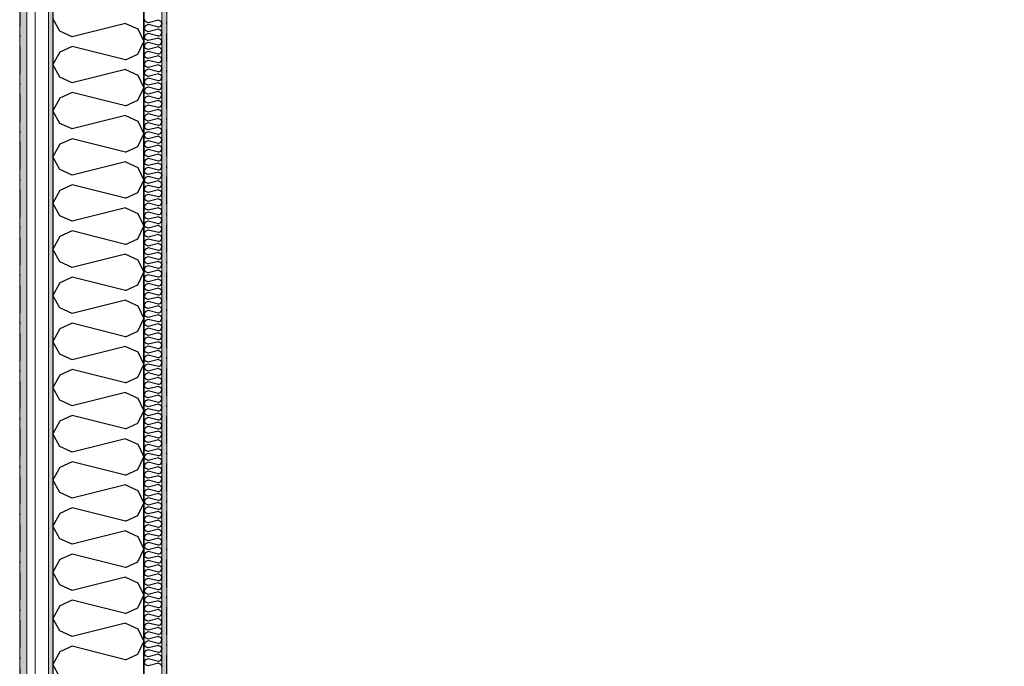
# Model space of a CAD drawing. Header units: millimetres. Extents: x -150 to 340869, y -1115 to 365939.
# Tile 23 of 193: x 277511 to 280190, y 353585 to 355343. Entities that reach past the tile are written whole.
import ezdxf
from ezdxf.enums import TextEntityAlignment as Align

# ---------------------------------------------------------------- set-up
doc = ezdxf.new("R2010")
doc.units = ezdxf.units.MM
doc.header["$LTSCALE"] = 0.5
doc.header["$MEASUREMENT"] = 0
for name, pattern in [('Akselinje', [1500, 1000, -200, 100, -200]), ('Over snittplan', [260, 150, -50, 10, -50]), ('PLINE', [0])]:
    doc.linetypes.add(name, pattern=pattern)
for name, color, linetype in [('232- Ikke-bærende yttervegger (Skravur)(Nye konstruksjoner)', 7, 'Continuous'), ('232- Ikke-bærende yttervegger(Nye konstruksjoner)', 7, 'Continuous'), ('255- Gulvoverflate(Nye konstruksjoner)', 7, 'Continuous'), ('82-- Modullinjer(Nye konstruksjoner)', 7, 'Continuous')]:
    doc.layers.add(name, color=color, linetype=linetype)
doc.layers.add('235- Utvendig kledning og overflate(Nye konstruksjoner)', color=7, linetype='Continuous', lineweight=0)
doc.layers.add('236- Innvendig kledning og overflate(Nye konstruksjoner)', color=7, linetype='Continuous', lineweight=0)
doc.styles.add('GENERATED_STYLE_4', font='arial.ttf')
pattern_1 = [(0, (0, 0), (0, 43.30127), [0, -25]), (0, (12.5, 21.65), (0, 43.30127), [0, -25])]

# ---------------------------------------------------------------- blocks, each defined once
blk = doc.blocks.new('*X11')
at = {"layer": '232- Ikke-bærende yttervegger (Skravur)(Nye konstruksjoner)', "linetype": 'PLINE'}
for p, q in [((277853.7, 355337.7), (277850, 355344.3)), ((277853.7, 355326.6), (277850, 355320)), ((277860.2, 355334.7), (277853.7, 355337.7)), ((277860.2, 355329.6), (277853.7, 355326.6)), ((277888.4, 355341.7), (277860.2, 355334.7)), ((277888.4, 355322.6), (277860.2, 355329.6)), ((277888.4, 355341.7), (277894.9, 355338.8)), ((277894.9, 355338.8), (277898, 355332.1)), ((277894.9, 355325.5), (277898, 355332.1)), ((277853.7, 355313.4), (277850, 355320)), ((277853.7, 355302.3), (277850, 355295.7)), ((277860.2, 355310.4), (277853.7, 355313.4)), ((277860.2, 355305.3), (277853.7, 355302.3)), ((277888.4, 355317.4), (277860.2, 355310.4)), ((277888.4, 355298.3), (277860.2, 355305.3)), ((277888.4, 355322.6), (277894.9, 355325.5)), ((277888.4, 355317.4), (277894.9, 355314.5)), ((277888.4, 355298.3), (277894.9, 355301.2)), ((277894.9, 355314.5), (277898, 355307.9)), ((277894.9, 355301.2), (277898, 355307.9)), ((277853.7, 355289.1), (277850, 355295.7)), ((277853.7, 355278.1), (277850, 355271.4)), ((277860.2, 355286.1), (277853.7, 355289.1)), ((277860.2, 355281), (277853.7, 355278.1)), ((277888.4, 355293.2), (277860.2, 355286.1)), ((277888.4, 355274), (277860.2, 355281)), ((277888.4, 355293.2), (277894.9, 355290.2)), ((277888.4, 355274), (277894.9, 355276.9)), ((277894.9, 355290.2), (277898, 355283.6)), ((277894.9, 355276.9), (277898, 355283.6)), ((277853.7, 355264.8), (277850, 355271.4)), ((277853.7, 355253.8), (277850, 355247.2)), ((277853.7, 355240.5), (277850, 355247.2)), ((277860.2, 355261.8), (277853.7, 355264.8)), ((277860.2, 355256.7), (277853.7, 355253.8)), ((277888.4, 355268.9), (277860.2, 355261.8)), ((277888.4, 355249.7), (277860.2, 355256.7)), ((277888.4, 355268.9), (277894.9, 355265.9)), ((277888.4, 355249.7), (277894.9, 355252.7)), ((277894.9, 355265.9), (277898, 355259.3)), ((277894.9, 355252.7), (277898, 355259.3)), ((277853.7, 355229.5), (277850, 355222.9)), ((277853.7, 355216.2), (277850, 355222.9)), ((277860.2, 355237.6), (277853.7, 355240.5)), ((277860.2, 355232.5), (277853.7, 355229.5)), ((277888.4, 355244.6), (277860.2, 355237.6)), ((277888.4, 355225.4), (277860.2, 355232.5)), ((277888.4, 355220.3), (277860.2, 355213.3)), ((277888.4, 355244.6), (277894.9, 355241.6)), ((277888.4, 355225.4), (277894.9, 355228.4)), ((277888.4, 355220.3), (277894.9, 355217.4)), ((277894.9, 355241.6), (277898, 355235)), ((277894.9, 355228.4), (277898, 355235)), ((277853.7, 355205.2), (277850, 355198.6)), ((277853.7, 355192), (277850, 355198.6)), ((277860.2, 355213.3), (277853.7, 355216.2)), ((277860.2, 355208.2), (277853.7, 355205.2)), ((277888.4, 355201.1), (277860.2, 355208.2)), ((277888.4, 355196), (277860.2, 355189)), ((277888.4, 355201.1), (277894.9, 355204.1)), ((277888.4, 355196), (277894.9, 355193.1)), ((277894.9, 355217.4), (277898, 355210.7)), ((277894.9, 355204.1), (277898, 355210.7)), ((277894.9, 355193.1), (277898, 355186.5)), ((277853.7, 355180.9), (277850, 355174.3)), ((277853.7, 355167.7), (277850, 355174.3)), ((277860.2, 355189), (277853.7, 355192)), ((277860.2, 355183.9), (277853.7, 355180.9)), ((277860.2, 355164.7), (277853.7, 355167.7)), ((277888.4, 355176.9), (277860.2, 355183.9)), ((277888.4, 355171.8), (277860.2, 355164.7)), ((277888.4, 355176.9), (277894.9, 355179.8)), ((277888.4, 355171.8), (277894.9, 355168.8)), ((277894.9, 355179.8), (277898, 355186.5)), ((277894.9, 355168.8), (277898, 355162.2)), ((277853.7, 355156.7), (277850, 355150)), ((277853.7, 355143.4), (277850, 355150)), ((277860.2, 355159.6), (277853.7, 355156.7)), ((277860.2, 355140.4), (277853.7, 355143.4)), ((277888.4, 355152.6), (277860.2, 355159.6)), ((277888.4, 355147.5), (277860.2, 355140.4)), ((277888.4, 355152.6), (277894.9, 355155.5)), ((277888.4, 355147.5), (277894.9, 355144.5)), ((277894.9, 355155.5), (277898, 355162.2)), ((277894.9, 355144.5), (277898, 355137.9)), ((277853.7, 355132.4), (277850, 355125.8)), ((277853.7, 355119.1), (277850, 355125.8)), ((277860.2, 355135.3), (277853.7, 355132.4)), ((277860.2, 355116.2), (277853.7, 355119.1)), ((277888.4, 355128.3), (277860.2, 355135.3)), ((277888.4, 355123.2), (277860.2, 355116.2)), ((277888.4, 355128.3), (277894.9, 355131.3)), ((277888.4, 355123.2), (277894.9, 355120.2)), ((277894.9, 355131.3), (277898, 355137.9)), ((277894.9, 355120.2), (277898, 355113.6)), ((277894.9, 355107), (277898, 355113.6)), ((277853.7, 355108.1), (277850, 355101.5)), ((277853.7, 355094.8), (277850, 355101.5)), ((277860.2, 355111.1), (277853.7, 355108.1)), ((277860.2, 355091.9), (277853.7, 355094.8)), ((277860.2, 355086.8), (277853.7, 355083.8)), ((277888.4, 355104), (277860.2, 355111.1)), ((277888.4, 355098.9), (277860.2, 355091.9)), ((277888.4, 355079.7), (277860.2, 355086.8)), ((277888.4, 355104), (277894.9, 355107)), ((277888.4, 355098.9), (277894.9, 355096)), ((277894.9, 355096), (277898, 355089.3)), ((277894.9, 355082.7), (277898, 355089.3)), ((277853.7, 355083.8), (277850, 355077.2)), ((277853.7, 355070.6), (277850, 355077.2)), ((277853.7, 355059.5), (277850, 355052.9)), ((277860.2, 355067.6), (277853.7, 355070.6)), ((277860.2, 355062.5), (277853.7, 355059.5)), ((277888.4, 355074.6), (277860.2, 355067.6)), ((277888.4, 355055.5), (277860.2, 355062.5)), ((277888.4, 355079.7), (277894.9, 355082.7)), ((277888.4, 355074.6), (277894.9, 355071.7)), ((277894.9, 355071.7), (277898, 355065)), ((277894.9, 355058.4), (277898, 355065)), ((277853.7, 355046.3), (277850, 355052.9)), ((277853.7, 355035.3), (277850, 355028.6)), ((277860.2, 355043.3), (277853.7, 355046.3)), ((277860.2, 355038.2), (277853.7, 355035.3)), ((277888.4, 355050.4), (277860.2, 355043.3)), ((277888.4, 355031.2), (277860.2, 355038.2)), ((277888.4, 355055.5), (277894.9, 355058.4)), ((277888.4, 355050.4), (277894.9, 355047.4)), ((277888.4, 355031.2), (277894.9, 355034.1)), ((277894.9, 355047.4), (277898, 355040.8)), ((277894.9, 355034.1), (277898, 355040.8)), ((277853.7, 355022), (277850, 355028.6)), ((277853.7, 355011), (277850, 355004.3)), ((277860.2, 355019), (277853.7, 355022)), ((277860.2, 355013.9), (277853.7, 355011)), ((277888.4, 355026.1), (277860.2, 355019)), ((277888.4, 355006.9), (277860.2, 355013.9)), ((277888.4, 355026.1), (277894.9, 355023.1)), ((277888.4, 355006.9), (277894.9, 355009.9)), ((277894.9, 355023.1), (277898, 355016.5)), ((277894.9, 355009.9), (277898, 355016.5)), ((277853.7, 354997.7), (277850, 355004.3)), ((277853.7, 354986.7), (277850, 354980.1)), ((277853.7, 354973.4), (277850, 354980.1)), ((277860.2, 354994.8), (277853.7, 354997.7)), ((277860.2, 354989.7), (277853.7, 354986.7)), ((277888.4, 355001.8), (277860.2, 354994.8)), ((277888.4, 354982.6), (277860.2, 354989.7)), ((277888.4, 355001.8), (277894.9, 354998.8)), ((277888.4, 354982.6), (277894.9, 354985.6)), ((277894.9, 354998.8), (277898, 354992.2)), ((277894.9, 354985.6), (277898, 354992.2)), ((277853.7, 354962.4), (277850, 354955.8)), ((277853.7, 354949.2), (277850, 354955.8)), ((277860.2, 354970.5), (277853.7, 354973.4)), ((277860.2, 354965.4), (277853.7, 354962.4)), ((277888.4, 354977.5), (277860.2, 354970.5)), ((277888.4, 354958.3), (277860.2, 354965.4)), ((277888.4, 354953.2), (277860.2, 354946.2)), ((277888.4, 354977.5), (277894.9, 354974.6)), ((277888.4, 354958.3), (277894.9, 354961.3)), ((277888.4, 354953.2), (277894.9, 354950.3)), ((277894.9, 354974.6), (277898, 354967.9)), ((277894.9, 354961.3), (277898, 354967.9)), ((277853.7, 354938.1), (277850, 354931.5)), ((277853.7, 354924.9), (277850, 354931.5)), ((277860.2, 354946.2), (277853.7, 354949.2)), ((277860.2, 354941.1), (277853.7, 354938.1)), ((277860.2, 354921.9), (277853.7, 354924.9)), ((277888.4, 354934.1), (277860.2, 354941.1)), ((277888.4, 354928.9), (277860.2, 354921.9)), ((277888.4, 354934.1), (277894.9, 354937)), ((277888.4, 354928.9), (277894.9, 354926)), ((277894.9, 354950.3), (277898, 354943.6)), ((277894.9, 354937), (277898, 354943.6)), ((277894.9, 354926), (277898, 354919.4)), ((277853.7, 354913.8), (277850, 354907.2)), ((277853.7, 354900.6), (277850, 354907.2)), ((277860.2, 354916.8), (277853.7, 354913.8)), ((277860.2, 354897.6), (277853.7, 354900.6)), ((277888.4, 354909.8), (277860.2, 354916.8)), ((277888.4, 354904.7), (277860.2, 354897.6)), ((277888.4, 354909.8), (277894.9, 354912.7)), ((277888.4, 354904.7), (277894.9, 354901.7)), ((277894.9, 354912.7), (277898, 354919.4)), ((277894.9, 354901.7), (277898, 354895.1)), ((277853.7, 354889.6), (277850, 354882.9)), ((277853.7, 354876.3), (277850, 354882.9)), ((277860.2, 354892.5), (277853.7, 354889.6)), ((277860.2, 354873.3), (277853.7, 354876.3)), ((277888.4, 354885.5), (277860.2, 354892.5)), ((277888.4, 354880.4), (277860.2, 354873.3)), ((277888.4, 354885.5), (277894.9, 354888.4)), ((277888.4, 354880.4), (277894.9, 354877.4)), ((277894.9, 354888.4), (277898, 354895.1)), ((277894.9, 354877.4), (277898, 354870.8)), ((277853.7, 354865.3), (277850, 354858.7)), ((277853.7, 354852), (277850, 354858.7)), ((277860.2, 354868.2), (277853.7, 354865.3)), ((277860.2, 354849.1), (277853.7, 354852)), ((277888.4, 354861.2), (277860.2, 354868.2)), ((277888.4, 354856.1), (277860.2, 354849.1)), ((277888.4, 354861.2), (277894.9, 354864.2)), ((277888.4, 354856.1), (277894.9, 354853.1)), ((277894.9, 354864.2), (277898, 354870.8)), ((277894.9, 354853.1), (277898, 354846.5)), ((277894.9, 354839.9), (277898, 354846.5)), ((277853.7, 354841), (277850, 354834.4)), ((277853.7, 354827.7), (277850, 354834.4)), ((277860.2, 354844), (277853.7, 354841)), ((277860.2, 354824.8), (277853.7, 354827.7)), ((277860.2, 354819.7), (277853.7, 354816.7)), ((277888.4, 354836.9), (277860.2, 354844)), ((277888.4, 354831.8), (277860.2, 354824.8)), ((277888.4, 354812.6), (277860.2, 354819.7)), ((277888.4, 354836.9), (277894.9, 354839.9)), ((277888.4, 354831.8), (277894.9, 354828.9)), ((277894.9, 354828.9), (277898, 354822.2)), ((277894.9, 354815.6), (277898, 354822.2)), ((277853.7, 354816.7), (277850, 354810.1)), ((277853.7, 354803.5), (277850, 354810.1)), ((277853.7, 354792.4), (277850, 354785.8)), ((277860.2, 354800.5), (277853.7, 354803.5)), ((277860.2, 354795.4), (277853.7, 354792.4)), ((277888.4, 354807.5), (277860.2, 354800.5)), ((277888.4, 354788.4), (277860.2, 354795.4)), ((277888.4, 354812.6), (277894.9, 354815.6)), ((277888.4, 354807.5), (277894.9, 354804.6)), ((277888.4, 354788.4), (277894.9, 354791.3)), ((277894.9, 354804.6), (277898, 354798)), ((277894.9, 354791.3), (277898, 354798)), ((277853.7, 354779.2), (277850, 354785.8)), ((277853.7, 354768.2), (277850, 354761.5)), ((277860.2, 354776.2), (277853.7, 354779.2)), ((277860.2, 354771.1), (277853.7, 354768.2)), ((277888.4, 354783.3), (277860.2, 354776.2)), ((277888.4, 354764.1), (277860.2, 354771.1)), ((277888.4, 354783.3), (277894.9, 354780.3)), ((277888.4, 354764.1), (277894.9, 354767)), ((277894.9, 354780.3), (277898, 354773.7)), ((277894.9, 354767), (277898, 354773.7)), ((277853.7, 354754.9), (277850, 354761.5)), ((277853.7, 354743.9), (277850, 354737.2)), ((277853.7, 354730.6), (277850, 354737.2)), ((277860.2, 354751.9), (277853.7, 354754.9)), ((277860.2, 354746.8), (277853.7, 354743.9)), ((277888.4, 354759), (277860.2, 354751.9)), ((277888.4, 354739.8), (277860.2, 354746.8)), ((277888.4, 354759), (277894.9, 354756)), ((277888.4, 354739.8), (277894.9, 354742.8)), ((277894.9, 354756), (277898, 354749.4)), ((277894.9, 354742.8), (277898, 354749.4)), ((277853.7, 354719.6), (277850, 354713)), ((277853.7, 354706.3), (277850, 354713)), ((277860.2, 354727.7), (277853.7, 354730.6)), ((277860.2, 354722.6), (277853.7, 354719.6)), ((277888.4, 354734.7), (277860.2, 354727.7)), ((277888.4, 354715.5), (277860.2, 354722.6)), ((277888.4, 354710.4), (277860.2, 354703.4)), ((277888.4, 354734.7), (277894.9, 354731.7)), ((277888.4, 354715.5), (277894.9, 354718.5)), ((277888.4, 354710.4), (277894.9, 354707.5)), ((277894.9, 354731.7), (277898, 354725.1)), ((277894.9, 354718.5), (277898, 354725.1)), ((277853.7, 354695.3), (277850, 354688.7)), ((277853.7, 354682.1), (277850, 354688.7)), ((277860.2, 354703.4), (277853.7, 354706.3)), ((277860.2, 354698.3), (277853.7, 354695.3)), ((277888.4, 354691.2), (277860.2, 354698.3)), ((277888.4, 354686.1), (277860.2, 354679.1)), ((277888.4, 354691.2), (277894.9, 354694.2)), ((277888.4, 354686.1), (277894.9, 354683.2)), ((277894.9, 354707.5), (277898, 354700.8)), ((277894.9, 354694.2), (277898, 354700.8)), ((277853.7, 354671), (277850, 354664.4)), ((277853.7, 354657.8), (277850, 354664.4)), ((277860.2, 354679.1), (277853.7, 354682.1)), ((277860.2, 354674), (277853.7, 354671)), ((277860.2, 354654.8), (277853.7, 354657.8)), ((277888.4, 354667), (277860.2, 354674)), ((277888.4, 354661.9), (277860.2, 354654.8)), ((277888.4, 354667), (277894.9, 354669.9)), ((277888.4, 354661.9), (277894.9, 354658.9)), ((277894.9, 354683.2), (277898, 354676.5)), ((277894.9, 354669.9), (277898, 354676.5)), ((277894.9, 354658.9), (277898, 354652.3)), ((277853.7, 354646.8), (277850, 354640.1)), ((277853.7, 354633.5), (277850, 354640.1)), ((277860.2, 354649.7), (277853.7, 354646.8)), ((277860.2, 354630.5), (277853.7, 354633.5)), ((277888.4, 354642.7), (277860.2, 354649.7)), ((277888.4, 354637.6), (277860.2, 354630.5)), ((277888.4, 354642.7), (277894.9, 354645.6)), ((277888.4, 354637.6), (277894.9, 354634.6)), ((277894.9, 354645.6), (277898, 354652.3)), ((277894.9, 354634.6), (277898, 354628)), ((277853.7, 354622.5), (277850, 354615.8)), ((277853.7, 354609.2), (277850, 354615.8)), ((277860.2, 354625.4), (277853.7, 354622.5)), ((277860.2, 354606.3), (277853.7, 354609.2)), ((277888.4, 354618.4), (277860.2, 354625.4)), ((277888.4, 354613.3), (277860.2, 354606.3)), ((277888.4, 354618.4), (277894.9, 354621.4)), ((277888.4, 354613.3), (277894.9, 354610.3)), ((277894.9, 354621.4), (277898, 354628)), ((277894.9, 354610.3), (277898, 354603.7)), ((277894.9, 354597.1), (277898, 354603.7)), ((277853.7, 354598.2), (277850, 354591.6)), ((277853.7, 354584.9), (277850, 354591.6)), ((277860.2, 354601.2), (277853.7, 354598.2)), ((277860.2, 354582), (277853.7, 354584.9)), ((277860.2, 354576.9), (277853.7, 354573.9)), ((277888.4, 354594.1), (277860.2, 354601.2)), ((277888.4, 354589), (277860.2, 354582)), ((277888.4, 354569.8), (277860.2, 354576.9)), ((277888.4, 354594.1), (277894.9, 354597.1)), ((277888.4, 354589), (277894.9, 354586.1)), ((277894.9, 354586.1), (277898, 354579.4)), ((277894.9, 354572.8), (277898, 354579.4)), ((277853.7, 354573.9), (277850, 354567.3)), ((277853.7, 354560.6), (277850, 354567.3)), ((277853.7, 354549.6), (277850, 354543)), ((277860.2, 354557.7), (277853.7, 354560.6)), ((277860.2, 354552.6), (277853.7, 354549.6)), ((277888.4, 354564.7), (277860.2, 354557.7)), ((277888.4, 354545.6), (277860.2, 354552.6)), ((277888.4, 354569.8), (277894.9, 354572.8)), ((277888.4, 354564.7), (277894.9, 354561.8)), ((277894.9, 354561.8), (277898, 354555.1)), ((277894.9, 354548.5), (277898, 354555.1)), ((277853.7, 354536.4), (277850, 354543)), ((277853.7, 354525.3), (277850, 354518.7)), ((277860.2, 354533.4), (277853.7, 354536.4)), ((277860.2, 354528.3), (277853.7, 354525.3)), ((277888.4, 354540.4), (277860.2, 354533.4)), ((277888.4, 354521.3), (277860.2, 354528.3)), ((277888.4, 354545.6), (277894.9, 354548.5)), ((277888.4, 354540.4), (277894.9, 354537.5)), ((277888.4, 354521.3), (277894.9, 354524.2)), ((277894.9, 354537.5), (277898, 354530.9)), ((277894.9, 354524.2), (277898, 354530.9)), ((277853.7, 354512.1), (277850, 354518.7)), ((277853.7, 354501.1), (277850, 354494.4)), ((277860.2, 354509.1), (277853.7, 354512.1)), ((277860.2, 354504), (277853.7, 354501.1)), ((277888.4, 354516.2), (277860.2, 354509.1)), ((277888.4, 354497), (277860.2, 354504)), ((277888.4, 354516.2), (277894.9, 354513.2)), ((277888.4, 354497), (277894.9, 354499.9)), ((277894.9, 354513.2), (277898, 354506.6)), ((277894.9, 354499.9), (277898, 354506.6)), ((277853.7, 354487.8), (277850, 354494.4)), ((277853.7, 354476.8), (277850, 354470.2)), ((277853.7, 354463.5), (277850, 354470.2)), ((277860.2, 354484.8), (277853.7, 354487.8)), ((277860.2, 354479.7), (277853.7, 354476.8)), ((277888.4, 354491.9), (277860.2, 354484.8)), ((277888.4, 354472.7), (277860.2, 354479.7)), ((277888.4, 354491.9), (277894.9, 354488.9)), ((277888.4, 354472.7), (277894.9, 354475.7)), ((277894.9, 354488.9), (277898, 354482.3)), ((277894.9, 354475.7), (277898, 354482.3)), ((277853.7, 354452.5), (277850, 354445.9)), ((277853.7, 354439.2), (277850, 354445.9)), ((277860.2, 354460.6), (277853.7, 354463.5)), ((277860.2, 354455.5), (277853.7, 354452.5)), ((277888.4, 354467.6), (277860.2, 354460.6)), ((277888.4, 354448.4), (277860.2, 354455.5)), ((277888.4, 354443.3), (277860.2, 354436.3)), ((277888.4, 354467.6), (277894.9, 354464.6)), ((277888.4, 354448.4), (277894.9, 354451.4)), ((277888.4, 354443.3), (277894.9, 354440.4)), ((277894.9, 354464.6), (277898, 354458)), ((277894.9, 354451.4), (277898, 354458)), ((277853.7, 354428.2), (277850, 354421.6)), ((277853.7, 354415), (277850, 354421.6)), ((277860.2, 354436.3), (277853.7, 354439.2)), ((277860.2, 354431.2), (277853.7, 354428.2)), ((277888.4, 354424.1), (277860.2, 354431.2)), ((277888.4, 354419), (277860.2, 354412)), ((277888.4, 354424.1), (277894.9, 354427.1)), ((277888.4, 354419), (277894.9, 354416.1)), ((277894.9, 354440.4), (277898, 354433.7)), ((277894.9, 354427.1), (277898, 354433.7)), ((277894.9, 354416.1), (277898, 354409.5)), ((277853.7, 354403.9), (277850, 354397.3)), ((277853.7, 354390.7), (277850, 354397.3)), ((277860.2, 354412), (277853.7, 354415)), ((277860.2, 354406.9), (277853.7, 354403.9)), ((277860.2, 354387.7), (277853.7, 354390.7)), ((277888.4, 354399.9), (277860.2, 354406.9)), ((277888.4, 354394.8), (277860.2, 354387.7)), ((277888.4, 354399.9), (277894.9, 354402.8)), ((277888.4, 354394.8), (277894.9, 354391.8)), ((277894.9, 354402.8), (277898, 354409.5)), ((277894.9, 354391.8), (277898, 354385.2)), ((277853.7, 354379.7), (277850, 354373)), ((277853.7, 354366.4), (277850, 354373)), ((277860.2, 354382.6), (277853.7, 354379.7)), ((277860.2, 354363.4), (277853.7, 354366.4)), ((277888.4, 354375.6), (277860.2, 354382.6)), ((277888.4, 354370.5), (277860.2, 354363.4)), ((277888.4, 354375.6), (277894.9, 354378.5)), ((277888.4, 354370.5), (277894.9, 354367.5)), ((277894.9, 354378.5), (277898, 354385.2)), ((277894.9, 354367.5), (277898, 354360.9)), ((277853.7, 354355.4), (277850, 354348.7)), ((277853.7, 354342.1), (277850, 354348.7)), ((277860.2, 354358.3), (277853.7, 354355.4)), ((277860.2, 354339.2), (277853.7, 354342.1)), ((277888.4, 354351.3), (277860.2, 354358.3)), ((277888.4, 354346.2), (277860.2, 354339.2)), ((277888.4, 354351.3), (277894.9, 354354.3)), ((277888.4, 354346.2), (277894.9, 354343.2)), ((277894.9, 354354.3), (277898, 354360.9)), ((277894.9, 354343.2), (277898, 354336.6)), ((277894.9, 354330), (277898, 354336.6)), ((277853.7, 354331.1), (277850, 354324.5)), ((277853.7, 354317.8), (277850, 354324.5)), ((277860.2, 354334.1), (277853.7, 354331.1)), ((277860.2, 354314.9), (277853.7, 354317.8)), ((277860.2, 354309.8), (277853.7, 354306.8)), ((277888.4, 354327), (277860.2, 354334.1)), ((277888.4, 354321.9), (277860.2, 354314.9)), ((277888.4, 354302.7), (277860.2, 354309.8)), ((277888.4, 354327), (277894.9, 354330)), ((277888.4, 354321.9), (277894.9, 354319)), ((277894.9, 354319), (277898, 354312.3)), ((277894.9, 354305.7), (277898, 354312.3)), ((277853.7, 354306.8), (277850, 354300.2)), ((277853.7, 354293.6), (277850, 354300.2)), ((277853.7, 354282.5), (277850, 354275.9)), ((277860.2, 354290.6), (277853.7, 354293.6)), ((277860.2, 354285.5), (277853.7, 354282.5)), ((277888.4, 354297.6), (277860.2, 354290.6)), ((277888.4, 354278.5), (277860.2, 354285.5)), ((277888.4, 354302.7), (277894.9, 354305.7)), ((277888.4, 354297.6), (277894.9, 354294.7)), ((277894.9, 354294.7), (277898, 354288)), ((277894.9, 354281.4), (277898, 354288)), ((277853.7, 354269.3), (277850, 354275.9)), ((277853.7, 354258.3), (277850, 354251.6)), ((277860.2, 354266.3), (277853.7, 354269.3)), ((277860.2, 354261.2), (277853.7, 354258.3)), ((277888.4, 354273.4), (277860.2, 354266.3)), ((277888.4, 354254.2), (277860.2, 354261.2)), ((277888.4, 354278.5), (277894.9, 354281.4)), ((277888.4, 354273.4), (277894.9, 354270.4)), ((277888.4, 354254.2), (277894.9, 354257.1)), ((277894.9, 354270.4), (277898, 354263.8)), ((277894.9, 354257.1), (277898, 354263.8)), ((277853.7, 354245), (277850, 354251.6)), ((277853.7, 354234), (277850, 354227.3)), ((277860.2, 354242), (277853.7, 354245)), ((277860.2, 354236.9), (277853.7, 354234)), ((277888.4, 354249.1), (277860.2, 354242)), ((277888.4, 354229.9), (277860.2, 354236.9)), ((277888.4, 354249.1), (277894.9, 354246.1)), ((277888.4, 354229.9), (277894.9, 354232.9)), ((277894.9, 354246.1), (277898, 354239.5)), ((277894.9, 354232.9), (277898, 354239.5)), ((277853.7, 354220.7), (277850, 354227.3)), ((277853.7, 354209.7), (277850, 354203.1)), ((277853.7, 354196.4), (277850, 354203.1)), ((277860.2, 354217.8), (277853.7, 354220.7)), ((277860.2, 354212.7), (277853.7, 354209.7)), ((277888.4, 354224.8), (277860.2, 354217.8)), ((277888.4, 354205.6), (277860.2, 354212.7)), ((277888.4, 354224.8), (277894.9, 354221.8)), ((277888.4, 354205.6), (277894.9, 354208.6)), ((277894.9, 354221.8), (277898, 354215.2)), ((277894.9, 354208.6), (277898, 354215.2)), ((277853.7, 354185.4), (277850, 354178.8)), ((277853.7, 354172.1), (277850, 354178.8)), ((277860.2, 354193.5), (277853.7, 354196.4)), ((277860.2, 354188.4), (277853.7, 354185.4)), ((277888.4, 354200.5), (277860.2, 354193.5)), ((277888.4, 354181.3), (277860.2, 354188.4)), ((277888.4, 354176.2), (277860.2, 354169.2)), ((277888.4, 354200.5), (277894.9, 354197.6)), ((277888.4, 354181.3), (277894.9, 354184.3)), ((277888.4, 354176.2), (277894.9, 354173.3)), ((277894.9, 354197.6), (277898, 354190.9)), ((277894.9, 354184.3), (277898, 354190.9)), ((277853.7, 354161.1), (277850, 354154.5)), ((277853.7, 354147.9), (277850, 354154.5)), ((277860.2, 354169.2), (277853.7, 354172.1)), ((277860.2, 354164.1), (277853.7, 354161.1)), ((277860.2, 354144.9), (277853.7, 354147.9)), ((277888.4, 354157), (277860.2, 354164.1)), ((277888.4, 354151.9), (277860.2, 354144.9)), ((277888.4, 354157), (277894.9, 354160)), ((277888.4, 354151.9), (277894.9, 354149)), ((277894.9, 354173.3), (277898, 354166.6)), ((277894.9, 354160), (277898, 354166.6)), ((277894.9, 354149), (277898, 354142.4)), ((277853.7, 354136.8), (277850, 354130.2)), ((277853.7, 354123.6), (277850, 354130.2)), ((277860.2, 354139.8), (277853.7, 354136.8)), ((277860.2, 354120.6), (277853.7, 354123.6)), ((277888.4, 354132.8), (277860.2, 354139.8)), ((277888.4, 354127.7), (277860.2, 354120.6)), ((277888.4, 354132.8), (277894.9, 354135.7)), ((277888.4, 354127.7), (277894.9, 354124.7)), ((277894.9, 354135.7), (277898, 354142.4)), ((277894.9, 354124.7), (277898, 354118.1)), ((277853.7, 354112.6), (277850, 354105.9)), ((277853.7, 354099.3), (277850, 354105.9)), ((277860.2, 354115.5), (277853.7, 354112.6)), ((277860.2, 354096.3), (277853.7, 354099.3)), ((277888.4, 354108.5), (277860.2, 354115.5)), ((277888.4, 354103.4), (277860.2, 354096.3)), ((277888.4, 354108.5), (277894.9, 354111.4)), ((277888.4, 354103.4), (277894.9, 354100.4)), ((277894.9, 354111.4), (277898, 354118.1)), ((277894.9, 354100.4), (277898, 354093.8)), ((277853.7, 354088.3), (277850, 354081.7)), ((277853.7, 354075), (277850, 354081.7)), ((277860.2, 354091.2), (277853.7, 354088.3)), ((277860.2, 354072.1), (277853.7, 354075)), ((277888.4, 354084.2), (277860.2, 354091.2)), ((277888.4, 354079.1), (277860.2, 354072.1)), ((277888.4, 354084.2), (277894.9, 354087.2)), ((277888.4, 354079.1), (277894.9, 354076.1)), ((277894.9, 354087.2), (277898, 354093.8)), ((277894.9, 354076.1), (277898, 354069.5)), ((277894.9, 354062.9), (277898, 354069.5)), ((277853.7, 354064), (277850, 354057.4)), ((277853.7, 354050.7), (277850, 354057.4)), ((277860.2, 354067), (277853.7, 354064)), ((277860.2, 354047.8), (277853.7, 354050.7)), ((277860.2, 354042.7), (277853.7, 354039.7)), ((277888.4, 354059.9), (277860.2, 354067)), ((277888.4, 354054.8), (277860.2, 354047.8)), ((277888.4, 354035.6), (277860.2, 354042.7)), ((277888.4, 354059.9), (277894.9, 354062.9)), ((277888.4, 354054.8), (277894.9, 354051.9)), ((277894.9, 354051.9), (277898, 354045.2)), ((277894.9, 354038.6), (277898, 354045.2)), ((277853.7, 354039.7), (277850, 354033.1)), ((277853.7, 354026.5), (277850, 354033.1)), ((277853.7, 354015.4), (277850, 354008.8)), ((277860.2, 354023.5), (277853.7, 354026.5)), ((277860.2, 354018.4), (277853.7, 354015.4)), ((277888.4, 354030.5), (277860.2, 354023.5)), ((277888.4, 354011.4), (277860.2, 354018.4)), ((277888.4, 354035.6), (277894.9, 354038.6)), ((277888.4, 354030.5), (277894.9, 354027.6)), ((277888.4, 354011.4), (277894.9, 354014.3)), ((277894.9, 354027.6), (277898, 354021)), ((277894.9, 354014.3), (277898, 354021)), ((277853.7, 354002.2), (277850, 354008.8)), ((277853.7, 353991.2), (277850, 353984.5)), ((277860.2, 353999.2), (277853.7, 354002.2)), ((277860.2, 353994.1), (277853.7, 353991.2)), ((277888.4, 354006.3), (277860.2, 353999.2)), ((277888.4, 353987.1), (277860.2, 353994.1)), ((277888.4, 354006.3), (277894.9, 354003.3)), ((277888.4, 353987.1), (277894.9, 353990)), ((277894.9, 354003.3), (277898, 353996.7)), ((277894.9, 353990), (277898, 353996.7)), ((277853.7, 353977.9), (277850, 353984.5)), ((277853.7, 353966.9), (277850, 353960.2)), ((277860.2, 353974.9), (277853.7, 353977.9)), ((277860.2, 353969.8), (277853.7, 353966.9)), ((277888.4, 353982), (277860.2, 353974.9)), ((277888.4, 353962.8), (277860.2, 353969.8)), ((277888.4, 353982), (277894.9, 353979)), ((277888.4, 353962.8), (277894.9, 353965.8)), ((277894.9, 353979), (277898, 353972.4)), ((277894.9, 353965.8), (277898, 353972.4)), ((277853.7, 353953.6), (277850, 353960.2)), ((277853.7, 353942.6), (277850, 353936)), ((277853.7, 353929.3), (277850, 353936)), ((277860.2, 353950.7), (277853.7, 353953.6)), ((277860.2, 353945.6), (277853.7, 353942.6)), ((277888.4, 353957.7), (277860.2, 353950.7)), ((277888.4, 353938.5), (277860.2, 353945.6)), ((277888.4, 353957.7), (277894.9, 353954.7)), ((277888.4, 353938.5), (277894.9, 353941.5)), ((277894.9, 353954.7), (277898, 353948.1)), ((277894.9, 353941.5), (277898, 353948.1)), ((277853.7, 353918.3), (277850, 353911.7)), ((277853.7, 353905.1), (277850, 353911.7)), ((277860.2, 353926.4), (277853.7, 353929.3)), ((277860.2, 353921.3), (277853.7, 353918.3)), ((277888.4, 353933.4), (277860.2, 353926.4)), ((277888.4, 353914.2), (277860.2, 353921.3)), ((277888.4, 353909.1), (277860.2, 353902.1)), ((277888.4, 353933.4), (277894.9, 353930.5)), ((277888.4, 353914.2), (277894.9, 353917.2)), ((277888.4, 353909.1), (277894.9, 353906.2)), ((277894.9, 353930.5), (277898, 353923.8)), ((277894.9, 353917.2), (277898, 353923.8)), ((277853.7, 353894), (277850, 353887.4)), ((277853.7, 353880.8), (277850, 353887.4)), ((277860.2, 353902.1), (277853.7, 353905.1)), ((277860.2, 353897), (277853.7, 353894)), ((277860.2, 353877.8), (277853.7, 353880.8)), ((277888.4, 353890), (277860.2, 353897)), ((277888.4, 353884.9), (277860.2, 353877.8)), ((277888.4, 353890), (277894.9, 353892.9)), ((277888.4, 353884.9), (277894.9, 353881.9)), ((277894.9, 353906.2), (277898, 353899.5)), ((277894.9, 353892.9), (277898, 353899.5)), ((277894.9, 353881.9), (277898, 353875.3)), ((277853.7, 353869.8), (277850, 353863.1)), ((277853.7, 353856.5), (277850, 353863.1)), ((277860.2, 353872.7), (277853.7, 353869.8)), ((277860.2, 353853.5), (277853.7, 353856.5)), ((277888.4, 353865.7), (277860.2, 353872.7)), ((277888.4, 353860.6), (277860.2, 353853.5)), ((277888.4, 353865.7), (277894.9, 353868.6)), ((277888.4, 353860.6), (277894.9, 353857.6)), ((277894.9, 353868.6), (277898, 353875.3)), ((277894.9, 353857.6), (277898, 353851)), ((277853.7, 353845.5), (277850, 353838.8)), ((277853.7, 353832.2), (277850, 353838.8)), ((277860.2, 353848.4), (277853.7, 353845.5)), ((277860.2, 353829.3), (277853.7, 353832.2)), ((277888.4, 353841.4), (277860.2, 353848.4)), ((277888.4, 353836.3), (277860.2, 353829.3)), ((277888.4, 353841.4), (277894.9, 353844.4)), ((277888.4, 353836.3), (277894.9, 353833.3)), ((277894.9, 353844.4), (277898, 353851)), ((277894.9, 353833.3), (277898, 353826.7)), ((277894.9, 353820.1), (277898, 353826.7)), ((277853.7, 353821.2), (277850, 353814.6)), ((277853.7, 353807.9), (277850, 353814.6)), ((277860.2, 353824.2), (277853.7, 353821.2)), ((277860.2, 353805), (277853.7, 353807.9)), ((277860.2, 353799.9), (277853.7, 353796.9)), ((277888.4, 353817.1), (277860.2, 353824.2)), ((277888.4, 353812), (277860.2, 353805)), ((277888.4, 353792.8), (277860.2, 353799.9)), ((277888.4, 353817.1), (277894.9, 353820.1)), ((277888.4, 353812), (277894.9, 353809.1)), ((277894.9, 353809.1), (277898, 353802.4)), ((277894.9, 353795.8), (277898, 353802.4)), ((277853.7, 353796.9), (277850, 353790.3)), ((277853.7, 353783.6), (277850, 353790.3)), ((277860.2, 353780.7), (277853.7, 353783.6)), ((277860.2, 353775.6), (277853.7, 353772.6)), ((277888.4, 353787.7), (277860.2, 353780.7)), ((277888.4, 353768.5), (277860.2, 353775.6)), ((277888.4, 353792.8), (277894.9, 353795.8)), ((277888.4, 353787.7), (277894.9, 353784.8)), ((277894.9, 353784.8), (277898, 353778.1)), ((277894.9, 353771.5), (277898, 353778.1)), ((277853.7, 353772.6), (277850, 353766)), ((277853.7, 353759.4), (277850, 353766)), ((277853.7, 353748.3), (277850, 353741.7)), ((277860.2, 353756.4), (277853.7, 353759.4)), ((277860.2, 353751.3), (277853.7, 353748.3)), ((277888.4, 353763.4), (277860.2, 353756.4)), ((277888.4, 353744.3), (277860.2, 353751.3)), ((277888.4, 353768.5), (277894.9, 353771.5)), ((277888.4, 353763.4), (277894.9, 353760.5)), ((277888.4, 353744.3), (277894.9, 353747.2)), ((277894.9, 353760.5), (277898, 353753.9)), ((277894.9, 353747.2), (277898, 353753.9)), ((277853.7, 353735.1), (277850, 353741.7)), ((277853.7, 353724.1), (277850, 353717.4)), ((277860.2, 353732.1), (277853.7, 353735.1)), ((277860.2, 353727), (277853.7, 353724.1)), ((277888.4, 353739.2), (277860.2, 353732.1)), ((277888.4, 353720), (277860.2, 353727)), ((277888.4, 353739.2), (277894.9, 353736.2)), ((277888.4, 353720), (277894.9, 353722.9)), ((277894.9, 353736.2), (277898, 353729.6)), ((277894.9, 353722.9), (277898, 353729.6)), ((277853.7, 353710.8), (277850, 353717.4)), ((277853.7, 353699.8), (277850, 353693.2)), ((277853.7, 353686.5), (277850, 353693.2)), ((277860.2, 353707.8), (277853.7, 353710.8)), ((277860.2, 353702.7), (277853.7, 353699.8)), ((277888.4, 353714.9), (277860.2, 353707.8)), ((277888.4, 353695.7), (277860.2, 353702.7)), ((277888.4, 353714.9), (277894.9, 353711.9)), ((277888.4, 353695.7), (277894.9, 353698.7)), ((277894.9, 353711.9), (277898, 353705.3)), ((277894.9, 353698.7), (277898, 353705.3)), ((277853.7, 353675.5), (277850, 353668.9)), ((277853.7, 353662.2), (277850, 353668.9)), ((277860.2, 353683.6), (277853.7, 353686.5)), ((277860.2, 353678.5), (277853.7, 353675.5)), ((277888.4, 353690.6), (277860.2, 353683.6)), ((277888.4, 353671.4), (277860.2, 353678.5)), ((277888.4, 353666.3), (277860.2, 353659.3)), ((277888.4, 353690.6), (277894.9, 353687.6)), ((277888.4, 353671.4), (277894.9, 353674.4)), ((277888.4, 353666.3), (277894.9, 353663.4)), ((277894.9, 353687.6), (277898, 353681)), ((277894.9, 353674.4), (277898, 353681)), ((277853.7, 353651.2), (277850, 353644.6)), ((277853.7, 353638), (277850, 353644.6)), ((277860.2, 353659.3), (277853.7, 353662.2)), ((277860.2, 353654.2), (277853.7, 353651.2)), ((277888.4, 353647.1), (277860.2, 353654.2)), ((277888.4, 353642), (277860.2, 353635)), ((277888.4, 353647.1), (277894.9, 353650.1)), ((277888.4, 353642), (277894.9, 353639.1)), ((277894.9, 353663.4), (277898, 353656.7)), ((277894.9, 353650.1), (277898, 353656.7)), ((277894.9, 353639.1), (277898, 353632.5)), ((277853.7, 353626.9), (277850, 353620.3)), ((277853.7, 353613.7), (277850, 353620.3)), ((277860.2, 353635), (277853.7, 353638)), ((277860.2, 353629.9), (277853.7, 353626.9)), ((277860.2, 353610.7), (277853.7, 353613.7)), ((277888.4, 353622.9), (277860.2, 353629.9)), ((277888.4, 353617.8), (277860.2, 353610.7)), ((277888.4, 353622.9), (277894.9, 353625.8)), ((277888.4, 353617.8), (277894.9, 353614.8)), ((277894.9, 353625.8), (277898, 353632.5)), ((277894.9, 353614.8), (277898, 353608.2)), ((277853.7, 353602.7), (277850, 353596)), ((277853.7, 353589.4), (277850, 353596)), ((277860.2, 353605.6), (277853.7, 353602.7)), ((277860.2, 353586.4), (277853.7, 353589.4)), ((277888.4, 353598.6), (277860.2, 353605.6)), ((277888.4, 353593.5), (277860.2, 353586.4)), ((277888.4, 353598.6), (277894.9, 353601.5)), ((277888.4, 353593.5), (277894.9, 353590.5)), ((277894.9, 353601.5), (277898, 353608.2)), ((277894.9, 353590.5), (277898, 353583.9))]:
    blk.add_line(p, q, dxfattribs=at)
blk = doc.blocks.new('*X14')
at = {"layer": '232- Ikke-bærende yttervegger (Skravur)(Nye konstruksjoner)', "linetype": 'PLINE'}
for p, q in [((277620.1, 355312), (277601, 355346.3)), ((277799.2, 355333.1), (277653.7, 355296.8)), ((277799.2, 355333.1), (277832.8, 355317.8)), ((277653.7, 355296.8), (277620.1, 355312)), ((277832.8, 355317.8), (277849, 355283.6)), ((277832.8, 355249.3), (277849, 355283.6)), ((277620.1, 355255.1), (277601, 355220.9)), ((277653.7, 355270.4), (277620.1, 355255.1)), ((277799.2, 355234), (277653.7, 355270.4)), ((277799.2, 355234), (277832.8, 355249.3)), ((277620.1, 355186.6), (277601, 355220.9)), ((277799.2, 355207.7), (277653.7, 355171.3)), ((277799.2, 355207.7), (277832.8, 355192.4)), ((277653.7, 355171.3), (277620.1, 355186.6)), ((277832.8, 355192.4), (277849, 355158.1)), ((277653.7, 355144.9), (277620.1, 355129.7)), ((277799.2, 355108.6), (277653.7, 355144.9)), ((277832.8, 355123.9), (277849, 355158.1)), ((277620.1, 355129.7), (277601, 355095.4)), ((277799.2, 355108.6), (277832.8, 355123.9)), ((277620.1, 355061.1), (277601, 355095.4)), ((277653.7, 355045.9), (277620.1, 355061.1)), ((277799.2, 355082.2), (277653.7, 355045.9)), ((277799.2, 355082.2), (277832.8, 355066.9)), ((277832.8, 355066.9), (277849, 355032.7)), ((277832.8, 354998.4), (277849, 355032.7)), ((277653.7, 355019.5), (277620.1, 355004.2)), ((277799.2, 354983.1), (277653.7, 355019.5)), ((277620.1, 355004.2), (277601, 354969.9)), ((277799.2, 354983.1), (277832.8, 354998.4)), ((277620.1, 354935.7), (277601, 354969.9)), ((277799.2, 354956.8), (277653.7, 354920.4)), ((277799.2, 354956.8), (277832.8, 354941.5)), ((277653.7, 354920.4), (277620.1, 354935.7)), ((277832.8, 354941.5), (277849, 354907.2)), ((277832.8, 354873), (277849, 354907.2)), ((277620.1, 354878.8), (277601, 354844.5)), ((277653.7, 354894), (277620.1, 354878.8)), ((277799.2, 354857.7), (277653.7, 354894)), ((277799.2, 354857.7), (277832.8, 354873)), ((277620.1, 354810.2), (277601, 354844.5)), ((277799.2, 354831.3), (277653.7, 354794.9)), ((277799.2, 354831.3), (277832.8, 354816)), ((277653.7, 354794.9), (277620.1, 354810.2)), ((277832.8, 354816), (277849, 354781.8)), ((277653.7, 354768.6), (277620.1, 354753.3)), ((277799.2, 354732.2), (277653.7, 354768.6)), ((277832.8, 354747.5), (277849, 354781.8)), ((277620.1, 354753.3), (277601, 354719)), ((277799.2, 354732.2), (277832.8, 354747.5)), ((277620.1, 354684.8), (277601, 354719)), ((277653.7, 354669.5), (277620.1, 354684.8)), ((277799.2, 354705.9), (277653.7, 354669.5)), ((277799.2, 354705.9), (277832.8, 354690.6)), ((277832.8, 354690.6), (277849, 354656.3)), ((277653.7, 354643.1), (277620.1, 354627.8)), ((277799.2, 354606.8), (277653.7, 354643.1)), ((277832.8, 354622.1), (277849, 354656.3)), ((277620.1, 354627.8), (277601, 354593.6)), ((277799.2, 354606.8), (277832.8, 354622.1)), ((277620.1, 354559.3), (277601, 354593.6)), ((277799.2, 354580.4), (277653.7, 354544)), ((277799.2, 354580.4), (277832.8, 354565.1)), ((277653.7, 354544), (277620.1, 354559.3)), ((277832.8, 354565.1), (277849, 354530.9)), ((277832.8, 354496.6), (277849, 354530.9)), ((277620.1, 354502.4), (277601, 354468.1)), ((277653.7, 354517.7), (277620.1, 354502.4)), ((277799.2, 354481.3), (277653.7, 354517.7)), ((277799.2, 354481.3), (277832.8, 354496.6)), ((277620.1, 354433.9), (277601, 354468.1)), ((277799.2, 354455), (277653.7, 354418.6)), ((277799.2, 354455), (277832.8, 354439.7)), ((277653.7, 354418.6), (277620.1, 354433.9)), ((277832.8, 354439.7), (277849, 354405.4)), ((277653.7, 354392.2), (277620.1, 354376.9)), ((277799.2, 354355.9), (277653.7, 354392.2)), ((277832.8, 354371.1), (277849, 354405.4)), ((277620.1, 354376.9), (277601, 354342.7)), ((277799.2, 354355.9), (277832.8, 354371.1)), ((277620.1, 354308.4), (277601, 354342.7)), ((277799.2, 354329.5), (277653.7, 354293.1)), ((277799.2, 354329.5), (277832.8, 354314.2)), ((277832.8, 354314.2), (277849, 354280)), ((277653.7, 354293.1), (277620.1, 354308.4)), ((277653.7, 354266.8), (277620.1, 354251.5)), ((277799.2, 354230.4), (277653.7, 354266.8)), ((277832.8, 354245.7), (277849, 354280)), ((277620.1, 354251.5), (277601, 354217.2)), ((277799.2, 354230.4), (277832.8, 354245.7)), ((277620.1, 354183), (277601, 354217.2)), ((277799.2, 354204), (277653.7, 354167.7)), ((277799.2, 354204), (277832.8, 354188.8)), ((277653.7, 354167.7), (277620.1, 354183)), ((277832.8, 354188.8), (277849, 354154.5)), ((277832.8, 354120.2), (277849, 354154.5)), ((277620.1, 354126), (277601, 354091.8)), ((277653.7, 354141.3), (277620.1, 354126)), ((277799.2, 354105), (277653.7, 354141.3)), ((277799.2, 354105), (277832.8, 354120.2)), ((277620.1, 354057.5), (277601, 354091.8)), ((277799.2, 354078.6), (277653.7, 354042.2)), ((277799.2, 354078.6), (277832.8, 354063.3)), ((277653.7, 354042.2), (277620.1, 354057.5)), ((277832.8, 354063.3), (277849, 354029)), ((277653.7, 354015.9), (277620.1, 354000.6)), ((277799.2, 353979.5), (277653.7, 354015.9)), ((277832.8, 353994.8), (277849, 354029)), ((277620.1, 354000.6), (277601, 353966.3)), ((277799.2, 353979.5), (277832.8, 353994.8)), ((277620.1, 353932.1), (277601, 353966.3)), ((277799.2, 353953.1), (277653.7, 353916.8)), ((277799.2, 353953.1), (277832.8, 353937.9)), ((277832.8, 353937.9), (277849, 353903.6)), ((277653.7, 353916.8), (277620.1, 353932.1)), ((277653.7, 353890.4), (277620.1, 353875.1)), ((277799.2, 353854), (277653.7, 353890.4)), ((277832.8, 353869.3), (277849, 353903.6)), ((277620.1, 353875.1), (277601, 353840.9)), ((277799.2, 353854), (277832.8, 353869.3)), ((277620.1, 353806.6), (277601, 353840.9)), ((277799.2, 353827.7), (277653.7, 353791.3)), ((277799.2, 353827.7), (277832.8, 353812.4)), ((277653.7, 353791.3), (277620.1, 353806.6)), ((277832.8, 353812.4), (277849, 353778.1)), ((277832.8, 353743.9), (277849, 353778.1)), ((277620.1, 353749.7), (277601, 353715.4)), ((277653.7, 353765), (277620.1, 353749.7)), ((277799.2, 353728.6), (277653.7, 353765)), ((277799.2, 353728.6), (277832.8, 353743.9)), ((277620.1, 353681.2), (277601, 353715.4)), ((277799.2, 353702.2), (277653.7, 353665.9)), ((277799.2, 353702.2), (277832.8, 353686.9)), ((277653.7, 353665.9), (277620.1, 353681.2)), ((277832.8, 353686.9), (277849, 353652.7)), ((277653.7, 353639.5), (277620.1, 353624.2)), ((277799.2, 353603.1), (277653.7, 353639.5)), ((277832.8, 353618.4), (277849, 353652.7)), ((277620.1, 353624.2), (277601, 353590)), ((277799.2, 353603.1), (277832.8, 353618.4)), ((277620.1, 353555.7), (277601, 353590))]:
    blk.add_line(p, q, dxfattribs=at)
blk = doc.blocks.new('Standard grid marker[7]', base_point=(277601, 363787.1))
at = {"layer": '82-- Modullinjer(Nye konstruksjoner)', "linetype": 'Akselinje'}
blk.add_line((277601, 363587.1), (277601, 339987.1), dxfattribs=at)
at = {"layer": '82-- Modullinjer(Nye konstruksjoner)', "style": 'GENERATED_STYLE_4'}
for tag, p in [('AC_MarkerText_1_0', (277601, 363965.8)), ('AC_MarkerText_1_1', (277601, 339715.8))]:
    blk.add_attdef(tag, text='', height=100, rotation=360, dxfattribs=at).set_placement(p, align=Align.TOP_CENTER)

msp = doc.modelspace()

# ---------------------------------------------------------------- hatches: boundary and pattern name
at = {"layer": '232- Ikke-bærende yttervegger (Skravur)(Nye konstruksjoner)', "linetype": 'Continuous'}
h = msp.add_hatch(dxfattribs=at)
h.set_pattern_fill('Skrålinjer_2', color=256, style=0, pattern_type=2)
h.set_pattern_definition([(315, (0, 0), (56.568542, 56.568542), [80, 0])])
h.paths.add_polyline_path([(277530, 347699.7), (277530, 358761.6), (277511, 358761.6), (277511, 347699.7)])
h = msp.add_hatch(dxfattribs=at)
h.set_pattern_fill('Prikker_tett', color=256, style=0, pattern_type=2)
h.set_pattern_definition(pattern_1)
h.paths.add_polyline_path([(277601, 347770.7), (277601, 358690.6), (277589, 358690.6), (277589, 347770.7)])
msp.add_hatch(color=256, dxfattribs=at).paths.add_polyline_path([(277850, 348019.7), (277850, 358441.6), (277849, 358441.6), (277849, 348019.7)])
h = msp.add_hatch(dxfattribs=at)
h.set_pattern_fill('Prikker_tett', color=256, style=0, pattern_type=2)
h.set_pattern_definition(pattern_1)
h.paths.add_polyline_path([(277911, 348080.7), (277911, 358380.6), (277898, 358380.6), (277898, 348080.7)])

# ---------------------------------------------------------------- linework, layer by layer
at = {"layer": '232- Ikke-bærende yttervegger(Nye konstruksjoner)', "linetype": 'PLINE'}
for p, q in [((277601, 358442.6), (277601, 348018.7)), ((277849, 348018.7), (277849, 358442.6)), ((277850, 348019.7), (277850, 358441.6))]:
    msp.add_line(p, q, dxfattribs=at)
at = {"layer": '232- Ikke-bærende yttervegger(Nye konstruksjoner)', "linetype": 'Over snittplan', "flags": 128}
for points in [[(277511, 358780.6), (277511, 347699.7)], [(277911, 348080.7), (277911, 358380.6)]]:
    msp.add_lwpolyline(points, dxfattribs=at)
at = {"layer": '235- Utvendig kledning og overflate(Nye konstruksjoner)', "linetype": 'PLINE'}
for p, q in [((277530, 358738.6), (277530, 347722.7)), ((277553, 358702.6), (277553, 347758.7)), ((277589, 358690.6), (277589, 347770.7))]:
    msp.add_line(p, q, dxfattribs=at)
at = {"layer": '235- Utvendig kledning og overflate(Nye konstruksjoner)', "linetype": 'PLINE', "flags": 128}
msp.add_lwpolyline([(277511, 358780.6), (277511, 347680.7)], dxfattribs=at)
at = {"layer": '236- Innvendig kledning og overflate(Nye konstruksjoner)', "linetype": 'PLINE'}
msp.add_line((277898, 348067.7), (277898, 358393.6), dxfattribs=at)
at = {"layer": '236- Innvendig kledning og overflate(Nye konstruksjoner)', "linetype": 'PLINE', "flags": 128}
msp.add_lwpolyline([(277911, 348080.7), (277911, 358380.6)], dxfattribs=at)
at = {"layer": '255- Gulvoverflate(Nye konstruksjoner)', "linetype": 'PLINE', "flags": 128}
msp.add_lwpolyline([(277601, 349570.7), (277601, 347770.7), (285893, 347770.7), (294243, 347770.7), (303051, 347770.7), (303051, 349570.7), (303051, 358690.6), (277601, 358690.6), (277601, 354890.6)], close=True, dxfattribs=at)

# ---------------------------------------------------------------- block references
at = {"layer": '232- Ikke-bærende yttervegger(Nye konstruksjoner)'}
for name in ['*X14', '*X11']:
    msp.add_blockref(name, (0, 0), dxfattribs=at)
at = {"layer": '82-- Modullinjer(Nye konstruksjoner)', "linetype": 'PLINE'}
msp.add_blockref('Standard grid marker[7]', (277601, 363787.1), dxfattribs=at)

doc.saveas('drawing.dxf')
